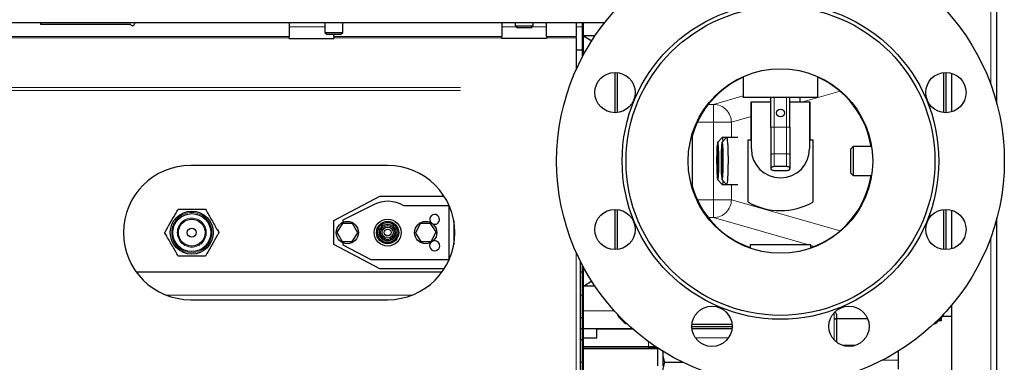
# Model space of a CAD drawing. Header units: millimetres. Extents: x 28 to 241, y 73 to 155.
# Tile 34 of 71: x 115.53 to 124.33, y 90.43 to 93.49. Entities that reach past the tile are written whole.
import ezdxf

# ---------------------------------------------------------------- set-up
doc = ezdxf.new("R2010")
doc.units = ezdxf.units.MM
doc.linetypes.add('PHANTOM', pattern=[12.7, 6.35, -1.27, 1.27, -1.27, 1.27, -1.27])

msp = doc.modelspace()

# ---------------------------------------------------------------- linework, layer by layer
at = {"color": 8, "linetype": 'PHANTOM', "lineweight": 18}
for p, q in [((124.207, 101.4464), (124.207, 92.9111)), ((113.117, 93.3437), (117.937, 93.3437)), ((117.937, 93.4288), (118.257, 93.4288)), ((118.337, 93.3437), (119.837, 93.3437)), ((119.837, 93.4288), (119.967, 93.4288)), ((120.107, 93.4288), (120.237, 93.4288)), ((120.237, 93.3437), (120.501, 93.3437)), ((120.501, 93.4288), (120.557, 93.4288)), ((117.937, 93.3295), (113.117, 93.3295)), ((119.837, 93.3295), (118.337, 93.3295)), ((120.501, 93.3295), (120.237, 93.3295)), ((113.117, 92.8859), (120.4381, 92.8859)), ((113.117, 92.8605), (120.4294, 92.8605)), ((122.8593, 92.8525), (122.5278, 92.7578)), ((121.682, 92.7351), (121.7286, 92.7351)), ((121.7286, 92.7351), (121.993, 92.8106)), ((121.7286, 92.7351), (121.7286, 92.5751)), ((122.272, 92.5308), (122.272, 92.7978)), ((122.382, 92.5308), (122.382, 92.7978)), ((121.7286, 92.5751), (121.5837, 92.5751)), ((121.8883, 92.5751), (121.7286, 92.5751)), ((121.7286, 91.8825), (121.7286, 92.5751)), ((122.065, 92.6256), (121.8883, 92.5751)), ((121.8883, 92.5751), (121.8883, 92.4384)), ((122.272, 92.5308), (122.242, 92.5308)), ((122.272, 92.5308), (122.272, 92.2941)), ((122.382, 92.5308), (122.272, 92.5308)), ((122.382, 92.5308), (122.382, 92.2941)), ((122.412, 92.5308), (122.382, 92.5308)), ((122.272, 92.2941), (122.272, 92.179)), ((122.382, 92.2941), (122.272, 92.2941)), ((122.382, 92.2941), (122.382, 92.179)), ((121.8883, 92.0192), (121.8883, 91.8825)), ((121.5837, 91.8825), (121.7286, 91.8825)), ((121.7286, 91.8825), (121.7286, 91.7225)), ((121.7286, 91.8825), (121.8883, 91.8825)), ((121.8883, 91.8825), (122.8593, 91.605)), ((121.7286, 91.7225), (121.682, 91.7225)), ((122.5816, 91.4788), (121.7286, 91.7225)), ((124.207, 91.5464), (124.207, 76.3447)), ((120.501, 91.4129), (120.501, 85.5571)), ((122.6273, 91.4657), (122.597, 91.4744)), ((116.8416, 91.0288), (119.0324, 91.0288)), ((120.537, 91.0288), (120.557, 91.0288)), ((120.567, 90.8888), (120.8423, 90.8888)), ((122.807, 90.8188), (122.807, 90.8726)), ((122.807, 90.6285), (122.807, 90.8188)), ((121.8632, 90.6488), (121.5663, 90.6488)), ((121.147, 90.5688), (120.567, 90.5688)), ((121.147, 90.5688), (121.147, 90.614)), ((121.147, 90.5688), (121.2115, 90.5688)), ((121.147, 90.5588), (121.147, 90.5688)), ((123.2389, 90.4488), (123.38, 90.4488)), ((120.557, 90.4288), (120.537, 90.4288))]:
    msp.add_line(p, q, dxfattribs=at)
at = {"color": 7, "linetype": 'Continuous', "lineweight": 25}
for p, q in [((124.257, 101.4355), (124.257, 92.7533)), ((100.267, 93.4688), (120.7578, 93.4688)), ((115.717, 93.4488), (115.717, 93.4688)), ((116.5197, 93.4488), (115.717, 93.4488)), ((117.937, 93.4688), (117.937, 93.3437)), ((118.257, 93.4688), (118.257, 93.3788)), ((118.417, 93.3788), (118.417, 93.4688)), ((119.837, 93.4688), (119.837, 93.3437)), ((119.957, 93.4688), (119.957, 93.4388)), ((119.957, 93.4388), (119.977, 93.4188)), ((119.957, 93.4388), (120.117, 93.4388)), ((120.097, 93.4188), (120.117, 93.4388)), ((120.117, 93.4388), (120.117, 93.4688)), ((120.237, 93.3437), (120.237, 93.4688)), ((120.501, 93.4688), (120.501, 93.3437)), ((120.557, 93.16), (120.557, 93.4688)), ((120.567, 93.1787), (120.567, 93.4688)), ((117.937, 93.3295), (117.937, 93.3437)), ((118.257, 93.3788), (118.277, 93.3588)), ((118.257, 93.3788), (118.417, 93.3788)), ((118.397, 93.3588), (118.277, 93.3588)), ((118.337, 93.3437), (118.337, 93.3588)), ((118.337, 93.3437), (118.337, 93.3295)), ((118.397, 93.3588), (118.417, 93.3788)), ((119.837, 93.3295), (119.837, 93.3437)), ((120.097, 93.4188), (119.977, 93.4188)), ((120.237, 93.3437), (120.237, 93.3295)), ((120.501, 93.3295), (120.501, 93.3437)), ((120.567, 93.3488), (120.6405, 93.3022)), ((120.67, 93.3488), (120.567, 93.3488)), ((117.937, 93.3241), (117.937, 93.3295)), ((117.937, 93.3241), (118.337, 93.3241)), ((118.337, 93.3295), (118.337, 93.3241)), ((119.837, 93.3241), (119.837, 93.3295)), ((120.237, 93.3241), (119.837, 93.3241)), ((120.237, 93.3295), (120.237, 93.3241)), ((120.501, 93.3295), (120.501, 93.0447)), ((120.501, 93.2226), (120.557, 93.2226)), ((120.847, 93.0211), (120.847, 92.6611)), ((120.867, 93.0201), (120.867, 92.662)), ((123.787, 92.662), (123.787, 93.0201)), ((123.807, 92.6611), (123.807, 93.0211)), ((123.857, 92.6687), (123.857, 93.0135)), ((121.993, 92.9831), (121.993, 92.7978)), ((122.661, 92.7978), (122.661, 92.9831)), ((122.661, 92.7978), (121.993, 92.7978)), ((122.065, 92.4178), (122.065, 92.7578)), ((122.065, 92.7578), (122.067, 92.7578)), ((122.067, 92.7578), (122.242, 92.7578)), ((122.067, 92.3378), (122.067, 92.7578)), ((122.242, 92.5308), (122.242, 92.7978)), ((122.412, 92.5308), (122.412, 92.7978)), ((122.412, 92.7578), (122.587, 92.7578)), ((122.5038, 92.7578), (122.5038, 92.7978)), ((122.587, 92.7578), (122.587, 92.3378)), ((122.587, 92.7578), (122.589, 92.7578)), ((122.589, 92.7578), (122.589, 92.4178)), ((121.538, 92.4698), (121.538, 91.9877)), ((122.242, 92.5308), (122.242, 92.2814)), ((122.412, 92.5308), (122.412, 92.2814)), ((121.8057, 92.438), (121.7659, 92.3981)), ((121.8455, 92.438), (121.8057, 92.3981)), ((121.8462, 92.4384), (121.8064, 92.4384)), ((121.946, 92.4384), (121.8462, 92.4384)), ((122.037, 91.8608), (122.037, 92.4178)), ((122.037, 92.4178), (122.065, 92.4178)), ((122.589, 92.4178), (122.617, 92.4178)), ((122.617, 92.4178), (122.617, 91.8608)), ((122.976, 92.3588), (122.956, 92.3388)), ((122.956, 92.1188), (122.956, 92.3388)), ((123.1417, 92.3588), (122.976, 92.3588)), ((122.976, 92.3588), (122.976, 92.0988)), ((122.242, 92.2814), (122.242, 92.1664)), ((122.412, 92.2814), (122.412, 92.1664)), ((118.817, 92.1888), (117.057, 92.1888)), ((122.242, 92.1664), (122.242, 92.1579)), ((122.382, 92.179), (122.272, 92.179)), ((122.272, 92.1452), (122.382, 92.1452)), ((122.412, 92.1579), (122.412, 92.1664)), ((122.956, 92.1188), (122.976, 92.0988)), ((121.7659, 92.0595), (121.8057, 92.0195)), ((121.8057, 92.0595), (121.8455, 92.0195)), ((122.976, 92.0988), (123.1417, 92.0988)), ((121.8064, 92.0192), (121.8462, 92.0192)), ((121.8462, 92.0192), (121.946, 92.0192)), ((118.337, 91.6962), (118.7459, 91.9138)), ((118.7459, 91.9138), (119.3214, 91.9138)), ((118.6896, 91.8381), (118.417, 91.6988)), ((119.3669, 91.8288), (118.9612, 91.8288)), ((119.367, 91.349), (119.367, 91.8286)), ((120.847, 91.7965), (120.847, 91.4365)), ((120.867, 91.7956), (120.867, 91.4374)), ((123.787, 91.4374), (123.787, 91.7956)), ((123.807, 91.4365), (123.807, 91.7965)), ((123.857, 91.4441), (123.857, 91.7889)), ((118.337, 91.4814), (118.337, 91.6962)), ((118.417, 91.6988), (118.417, 91.6804)), ((119.407, 91.6979), (119.407, 91.4797)), ((124.257, 91.7043), (124.257, 76.3555)), ((118.4142, 91.6688), (118.3629, 91.5918)), ((118.3629, 91.5918), (118.4108, 91.5088)), ((118.5032, 91.6688), (118.4142, 91.6688)), ((118.4998, 91.5088), (118.5511, 91.5858)), ((118.5511, 91.5858), (118.5032, 91.6688)), ((119.1073, 91.6688), (119.0648, 91.5829)), ((119.1998, 91.6688), (119.1073, 91.6688)), ((119.2492, 91.5947), (119.1998, 91.6688)), ((119.2067, 91.5088), (119.2492, 91.5947)), ((118.4108, 91.5088), (118.4998, 91.5088)), ((118.417, 91.4971), (118.417, 91.4788)), ((119.0648, 91.5829), (119.1142, 91.5088)), ((119.1142, 91.5088), (119.2067, 91.5088)), ((118.7459, 91.2638), (118.337, 91.4814)), ((118.417, 91.4788), (118.667, 91.3488)), ((122.057, 91.4788), (122.057, 91.4492)), ((122.597, 91.4788), (122.057, 91.4788)), ((122.597, 91.4492), (122.597, 91.4788)), ((118.667, 91.3488), (119.3669, 91.3488)), ((120.537, 91.3366), (120.537, 85.5371)), ((116.5697, 91.2388), (119.3043, 91.2388)), ((119.3214, 91.2638), (118.7459, 91.2638)), ((120.537, 91.2388), (120.557, 91.2388)), ((120.557, 90.7288), (120.557, 91.2976)), ((120.567, 90.7288), (120.567, 91.2788)), ((120.567, 91.1088), (120.6427, 91.1567)), ((120.67, 91.1088), (120.567, 91.1088)), ((117.057, 90.9888), (118.817, 90.9888)), ((123.857, 84.1103), (123.857, 90.9407)), ((120.537, 90.8288), (120.557, 90.8288)), ((120.557, 90.8288), (120.557, 90.7288)), ((122.827, 90.8588), (122.827, 90.8188)), ((123.1059, 90.8188), (122.827, 90.8188)), ((122.827, 90.8188), (122.827, 90.6099)), ((123.762, 90.7988), (123.7393, 90.7988)), ((123.762, 90.8224), (123.762, 90.7988)), ((123.779, 90.8388), (123.7769, 90.8481)), ((123.857, 90.8388), (123.779, 90.8388)), ((120.557, 90.7288), (120.537, 90.7288)), ((120.557, 90.6288), (120.557, 90.7288)), ((120.557, 87.7288), (120.557, 90.7288)), ((120.557, 90.7288), (120.567, 90.7288)), ((121.0041, 90.7288), (120.567, 90.7288)), ((120.567, 87.7288), (120.567, 90.7288)), ((120.687, 90.6488), (120.687, 90.7288)), ((120.687, 90.7288), (121.0041, 90.7288)), ((121.5347, 90.7488), (121.8947, 90.7488)), ((121.5356, 90.7688), (121.8938, 90.7688)), ((121.8934, 90.7288), (121.536, 90.7288)), ((120.557, 90.6288), (120.537, 90.6288)), ((120.567, 90.6488), (120.687, 90.6488)), ((120.567, 90.5588), (121.147, 90.5588)), ((121.227, 90.5488), (120.567, 90.5488)), ((121.2265, 90.5588), (121.147, 90.5588)), ((121.227, 90.5584), (121.227, 90.3959)), ((122.993, 90.5788), (122.8856, 90.5788)), ((123.38, 90.5284), (123.38, 90.3688)), ((121.277, 90.5238), (121.277, 90.3959)), ((121.294, 90.4288), (121.4552, 90.4288))]:
    msp.add_line(p, q, dxfattribs=at)
at = {"color": 7, "linetype": 'Continuous', "lineweight": 25, "flags": 128}
for points in [[(121.7735, 92.1088), (121.7748, 92.1364), (121.7758, 92.168), (121.7763, 92.2022), (121.7764, 92.2377), (121.7761, 92.2727), (121.7753, 92.3058), (121.7742, 92.3355), (121.7727, 92.3606), (121.771, 92.3799), (121.7691, 92.3926), (121.767, 92.3981), (121.765, 92.3963), (121.763, 92.3871), (121.7611, 92.371), (121.7595, 92.3487), (121.7582, 92.3211), (121.7573, 92.2896), (121.7567, 92.2553), (121.7566, 92.2199), (121.7569, 92.1849), (121.7577, 92.1518), (121.7588, 92.122), (121.7603, 92.097), (121.762, 92.0777), (121.7639, 92.065), (121.766, 92.0594), (121.7681, 92.0613), (121.7701, 92.0704), (121.7719, 92.0865), (121.7735, 92.1088)], [(121.8132, 92.1088), (121.8145, 92.1364), (121.8155, 92.168), (121.816, 92.2022), (121.8161, 92.2377), (121.8158, 92.2727), (121.8151, 92.3058), (121.8139, 92.3355), (121.8125, 92.3606), (121.8107, 92.3799), (121.8088, 92.3926), (121.8068, 92.3981), (121.8047, 92.3963), (121.8027, 92.3871), (121.8008, 92.371), (121.7992, 92.3487), (121.7979, 92.3211), (121.797, 92.2896), (121.7965, 92.2553), (121.7963, 92.2199), (121.7967, 92.1849), (121.7974, 92.1518), (121.7985, 92.122), (121.8, 92.097), (121.8017, 92.0777), (121.8037, 92.065), (121.8057, 92.0594), (121.8078, 92.0613), (121.8098, 92.0704), (121.8116, 92.0865), (121.8132, 92.1088)], [(121.8057, 92.438), (121.8059, 92.4381), (121.8081, 92.4364), (121.8103, 92.4275), (121.8124, 92.4119), (121.813, 92.4055)], [(121.8455, 92.438), (121.8456, 92.4381), (121.8479, 92.4364), (121.8501, 92.4275), (121.8521, 92.4119), (121.854, 92.39), (121.8556, 92.3627), (121.8569, 92.3308), (121.8578, 92.2954), (121.8583, 92.2577), (121.8584, 92.2191), (121.8581, 92.1808), (121.8574, 92.1441), (121.8563, 92.1103), (121.8548, 92.0806)], [(121.7719, 92.1368), (121.773, 92.1605), (121.7737, 92.1879), (121.7741, 92.2174), (121.774, 92.2476), (121.7736, 92.2768), (121.7727, 92.3033), (121.7716, 92.3259), (121.7701, 92.3432), (121.7685, 92.3543), (121.7667, 92.3587), (121.765, 92.3561), (121.7633, 92.3466), (121.7618, 92.3308), (121.7605, 92.3094), (121.7596, 92.2837), (121.7591, 92.2551), (121.7589, 92.225), (121.7592, 92.1951), (121.7598, 92.1671), (121.7608, 92.1424), (121.7622, 92.1223), (121.7637, 92.108), (121.7654, 92.1001), (121.7672, 92.0993), (121.7689, 92.1054), (121.7705, 92.1181), (121.7719, 92.1368)], [(121.8116, 92.1368), (121.8127, 92.1605), (121.8134, 92.1879), (121.8138, 92.2174), (121.8138, 92.2476), (121.8133, 92.2768), (121.8125, 92.3033), (121.8113, 92.3259), (121.8098, 92.3432), (121.8082, 92.3543), (121.8065, 92.3587), (121.8047, 92.3561), (121.803, 92.3466), (121.8015, 92.3308), (121.8003, 92.3094), (121.7994, 92.2837), (121.7988, 92.2551), (121.7986, 92.225), (121.7989, 92.1951), (121.7996, 92.1671), (121.8006, 92.1424), (121.8019, 92.1223), (121.8034, 92.108), (121.8051, 92.1001), (121.8069, 92.0993), (121.8086, 92.1054), (121.8102, 92.1181), (121.8116, 92.1368)], [(122.272, 92.179), (122.2662, 92.1788), (122.2605, 92.1781), (122.2553, 92.1769), (122.2508, 92.1753), (122.2471, 92.1734), (122.2443, 92.1712), (122.2426, 92.1688), (122.242, 92.1664)], [(122.242, 92.1579), (122.2426, 92.1554), (122.2443, 92.1531), (122.2471, 92.1509), (122.2508, 92.1489), (122.2553, 92.1474), (122.2605, 92.1462), (122.2662, 92.1455), (122.272, 92.1452)], [(122.412, 92.1664), (122.4114, 92.1688), (122.4097, 92.1712), (122.4069, 92.1734), (122.4032, 92.1753), (122.3987, 92.1769), (122.3935, 92.1781), (122.3879, 92.1788), (122.382, 92.179)], [(122.382, 92.1452), (122.3879, 92.1455), (122.3935, 92.1462), (122.3987, 92.1474), (122.4032, 92.1489), (122.4069, 92.1509), (122.4097, 92.1531), (122.4114, 92.1554), (122.412, 92.1579)], [(121.813, 92.0521), (121.8114, 92.037), (121.8092, 92.0247), (121.807, 92.0194), (121.8057, 92.0195)], [(121.8548, 92.0806), (121.8531, 92.0559), (121.8511, 92.037), (121.849, 92.0247), (121.8467, 92.0194), (121.8455, 92.0195)]]:
    msp.add_lwpolyline(points, dxfattribs=at)
at = {"color": 8, "linetype": 'PHANTOM', "lineweight": 18, "flags": 128}
for points in [[(122.272, 92.2941), (122.2662, 92.2939), (122.2605, 92.2932), (122.2553, 92.292), (122.2508, 92.2904), (122.2471, 92.2885), (122.2443, 92.2863), (122.2426, 92.2839), (122.242, 92.2814)], [(122.412, 92.2814), (122.4114, 92.2839), (122.4097, 92.2863), (122.4069, 92.2885), (122.4032, 92.2904), (122.3987, 92.292), (122.3935, 92.2932), (122.3879, 92.2939), (122.382, 92.2941)]]:
    msp.add_lwpolyline(points, dxfattribs=at)
at = {"color": 7, "linetype": 'Continuous', "lineweight": 25}
for centre, radius in [((122.327, 92.2288), 2), ((122.327, 92.2288), 1.4146), ((122.327, 92.2288), 1.38), ((120.8488, 92.8411), 0.18), ((122.327, 92.2288), 0.825), ((123.8052, 92.8411), 0.18), ((122.327, 92.6578), 0.035), ((117.067, 91.5888), 0.1925), ((120.8488, 91.6165), 0.18), ((123.8052, 91.6165), 0.18), ((117.067, 91.5888), 0.1697), ((117.067, 91.5888), 0.12), ((118.457, 91.5888), 0.1), ((118.817, 91.5888), 0.12), ((118.817, 91.5888), 0.1), ((118.817, 91.5888), 0.09), ((119.157, 91.5888), 0.1), ((117.067, 91.5888), 0.04), ((118.817, 91.5888), 0.075), ((118.817, 91.5888), 0.064), ((118.817, 91.5888), 0.05), ((118.817, 91.5888), 0.03), ((121.7147, 90.7506), 0.18), ((122.9393, 90.7506), 0.18)]:
    msp.add_circle(centre, radius, dxfattribs=at)
at = {"color": 8, "linetype": 'PHANTOM', "lineweight": 18}
for radius in [0.1797, 0.1297]:
    msp.add_circle((117.067, 91.5888), radius, dxfattribs=at)
at = {"color": 7, "linetype": 'Continuous', "lineweight": 25}
for centre, radius, start, end in [((116.537, 93.4588), 0.02, 210, 30), ((122.327, 92.2288), 0.82, 114.03641, 164.19519), ((122.327, 92.2288), 0.82, 9.12196, 65.96359), ((122.327, 92.3378), 0.26, 180, 0), ((117.057, 91.5888), 0.6, 90, 270), ((118.817, 91.5888), 0.6, 270, 90), ((122.327, 92.2288), 0.82, 289.22437, 350.87804), ((122.327, 92.2288), 0.82, 195.80481, 250.77563), ((118.817, 91.5888), 0.28, 58.99728, 117.07353), ((122.327, 92.3861), 0.6, 241.09667, 298.90333), ((119.237, 91.7068), 0.044, 0, 223.61747), ((119.237, 91.7068), 0.044, 248.11065, 0), ((119.237, 91.4708), 0.045, 139.88387, 0), ((119.237, 91.4708), 0.045, 0, 108.38801), ((121.047, 90.9488), 0.2, 205.65578, 244.34422), ((122.807, 90.8588), 0.02, 0, 74.80206), ((123.607, 90.9488), 0.2, 295.65578, 334.34422)]:
    msp.add_arc(centre, radius, start, end, dxfattribs=at)
at = {"color": 8, "linetype": 'PHANTOM', "lineweight": 18}
for centre, start, end in [((121.7283, 92.575), 0.02075, 89.89038), ((121.7283, 91.8825), 270.10962, 359.97925)]:
    msp.add_arc(centre, 0.16, start, end, dxfattribs=at)
at = {"color": 7, "linetype": 'Continuous', "lineweight": 25}
for points, knots in [([(116.8245, 91.5888), (116.8288, 91.5961), (116.8481, 91.6296), (116.8835, 91.6909), (116.9199, 91.7541), (116.9406, 91.7898), (116.9458, 91.7988)], [0, 0, 0, 0, 0.1063907, 0.4831567, 0.870719, 1, 1, 1, 1]), ([(116.9458, 91.7988), (116.9787, 91.7988), (117.0455, 91.7988), (117.1275, 91.7988), (117.1748, 91.7988), (117.1882, 91.7988)], [0, 0, 0, 0, 0.409279, 0.831294, 1, 1, 1, 1]), ([(117.1882, 91.7988), (117.2047, 91.7703), (117.2381, 91.7124), (117.2791, 91.6413), (117.3027, 91.6004), (117.3095, 91.5888)], [0, 0, 0, 0, 0.409273, 0.831294, 1, 1, 1, 1]), ([(116.9458, 91.3788), (116.9293, 91.4073), (116.8959, 91.4652), (116.8549, 91.5362), (116.8313, 91.5771), (116.8245, 91.5888)], [0, 0, 0, 0, 0.409291, 0.831298, 1, 1, 1, 1]), ([(117.3095, 91.5888), (117.3043, 91.5798), (117.2841, 91.5448), (117.2477, 91.4817), (117.2122, 91.4203), (117.1925, 91.3861), (117.1882, 91.3788)], [0, 0, 0, 0, 0.1292847, 0.505987, 0.8936055, 1, 1, 1, 1]), ([(117.1882, 91.3788), (117.1553, 91.3788), (117.0885, 91.3788), (117.0065, 91.3788), (116.9592, 91.3788), (116.9458, 91.3788)], [0, 0, 0, 0, 0.409279, 0.831294, 1, 1, 1, 1]), ([(122.807, 90.8188), (122.8089, 90.8188), (122.8126, 90.8188), (122.818, 90.8188), (122.823, 90.8188), (122.8264, 90.8188), (122.8268, 90.8188), (122.827, 90.8188)], [0, 0, 0, 0, 0.154204, 0.307816, 0.51892, 0.788069, 1, 1, 1, 1]), ([(122.8181, 90.8188), (122.8173, 90.8188), (122.8153, 90.8188), (122.8114, 90.8188), (122.8083, 90.8188), (122.807, 90.8188)], [0, 0, 0, 0, 0.250102, 0.69251, 1, 1, 1, 1]), ([(121.294, 90.4288), (121.2892, 90.4442), (121.2797, 90.4753), (121.2779, 90.5075), (121.277, 90.5238)], [0, 0, 0, 0, 0.495423, 1, 1, 1, 1]), ([(121.277, 90.3338), (121.277, 90.336), (121.2772, 90.3531), (121.2809, 90.3852), (121.2896, 90.4142), (121.294, 90.4288)], [0, 0, 0, 0, 0.070097, 0.530778, 1, 1, 1, 1])]:
    msp.add_open_spline(points, degree=3, knots=knots, dxfattribs=at)

doc.saveas('drawing.dxf')
